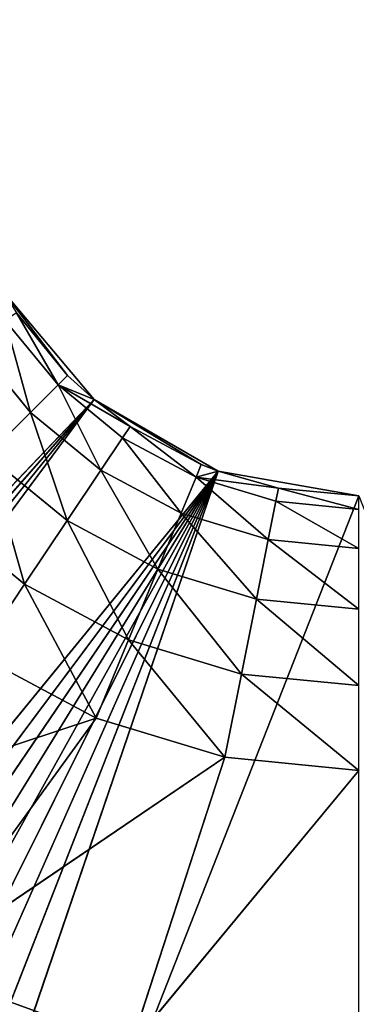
# Model space of a CAD drawing. Extents: x 14 to 217, y 27 to 186.
# Tile 59 of 256: x 42.32 to 43.55, y 37.63 to 41.22. Entities that reach past the tile are written whole.
import ezdxf

# ---------------------------------------------------------------- set-up
doc = ezdxf.new("R2010")
doc.units = 0
doc.header["$LTSCALE"] = 25.4
doc.layers.get('0').update_dxf_attribs({"color": 13, "linetype": 'CONTINUOUS'})

# ---------------------------------------------------------------- blocks, each defined once
blk = doc.blocks.new('PROFILE-RECESSED-T-CONNECT')
at = {"color": 0}
for p, q in [((29.617, 14.3756, 147.1978), (28.2597, 14.3756, 147.6459)), ((29.617, 14.3756, 147.1978), (28.2597, 14.3756, 147.6459)), ((30.086, 14.3756, 147.3401), (28.9581, 14.3756, 148.1052)), ((30.086, 14.3756, 147.3401), (28.9581, 14.3756, 148.1052)), ((29.617, 14.3756, 147.1978), (28.9581, 14.3756, 148.1052)), ((29.617, 14.3756, 147.1978), (28.9581, 14.3756, 148.1052)), ((29.617, 14.3756, 147.1978), (29.1848, 14.3756, 146.9668)), ((29.1848, 14.3756, 146.9668), (29.3565, 14.3267, 146.7099)), ((29.1848, 14.3756, 146.9668), (29.3565, 14.3267, 146.7099)), ((29.617, 14.3756, 147.1978), (29.1848, 14.3756, 146.9668)), ((29.617, 14.3756, 147.1978), (29.3565, 14.3267, 146.7099)), ((29.617, 14.3756, 147.1978), (29.3565, 14.3267, 146.7099)), ((30.086, 14.3756, 147.3401), (29.617, 14.3756, 147.1978)), ((29.617, 14.3756, 147.1978), (29.7353, 14.3267, 146.9123)), ((29.617, 14.3756, 147.1978), (29.7353, 14.3267, 146.9123)), ((30.086, 14.3756, 147.3401), (29.617, 14.3756, 147.1978)), ((30.086, 14.3756, 147.3401), (29.7353, 14.3267, 146.9123)), ((30.086, 14.3756, 147.3401), (29.7353, 14.3267, 146.9123)), ((30.5737, 14.3756, 147.3881), (29.7435, 14.3756, 148.3911)), ((30.5737, 14.3756, 147.3881), (29.7435, 14.3756, 148.3911)), ((30.086, 14.3756, 147.3401), (29.7435, 14.3756, 148.3911)), ((30.086, 14.3756, 147.3401), (29.7435, 14.3756, 148.3911)), ((30.5737, 14.3756, 147.3881), (30.086, 14.3756, 147.3401)), ((30.086, 14.3756, 147.3401), (30.1463, 14.3267, 147.037)), ((30.086, 14.3756, 147.3401), (30.1463, 14.3267, 147.037)), ((30.5737, 14.3756, 147.3881), (30.086, 14.3756, 147.3401)), ((30.5737, 14.3756, 147.3881), (30.1463, 14.3267, 147.037)), ((30.5737, 14.3756, 147.3881), (30.1463, 14.3267, 147.037)), ((29.0245, 14.3267, 146.4374), (29.3565, 14.3267, 146.7099)), ((29.0245, 14.3267, 146.4374), (29.3565, 14.3267, 146.7099)), ((29.3565, 14.3267, 146.7099), (29.2216, 14.1846, 146.2402)), ((29.3565, 14.3267, 146.7099), (29.2216, 14.1846, 146.2402)), ((29.3565, 14.3267, 146.7099), (29.5114, 14.1846, 146.4781)), ((29.3565, 14.3267, 146.7099), (29.5114, 14.1846, 146.4781)), ((29.3565, 14.3267, 146.7099), (29.7353, 14.3267, 146.9123)), ((29.3565, 14.3267, 146.7099), (29.7353, 14.3267, 146.9123)), ((29.7353, 14.3267, 146.9123), (29.5114, 14.1846, 146.4781)), ((29.7353, 14.3267, 146.9123), (29.5114, 14.1846, 146.4781)), ((29.7353, 14.3267, 146.9123), (29.842, 14.1846, 146.6548)), ((29.7353, 14.3267, 146.9123), (29.842, 14.1846, 146.6548)), ((29.7353, 14.3267, 146.9123), (30.1463, 14.3267, 147.037)), ((29.7353, 14.3267, 146.9123), (30.1463, 14.3267, 147.037)), ((30.1463, 14.3267, 147.037), (29.842, 14.1846, 146.6548)), ((30.1463, 14.3267, 147.037), (29.842, 14.1846, 146.6548)), ((30.1463, 14.3267, 147.037), (30.2007, 14.1846, 146.7636)), ((30.1463, 14.3267, 147.037), (30.2007, 14.1846, 146.7636)), ((30.1463, 14.3267, 147.037), (30.5737, 14.3267, 147.0791)), ((30.1463, 14.3267, 147.037), (30.5737, 14.3267, 147.0791)), ((30.5737, 14.3267, 147.0791), (30.2007, 14.1846, 146.7636)), ((30.5737, 14.3267, 147.0791), (30.2007, 14.1846, 146.7636)), ((29.2216, 14.1846, 146.2402), (29.378, 13.9634, 146.0838)), ((29.2216, 14.1846, 146.2402), (29.378, 13.9634, 146.0838)), ((29.2216, 14.1846, 146.2402), (29.5114, 14.1846, 146.4781)), ((29.2216, 14.1846, 146.2402), (29.5114, 14.1846, 146.4781)), ((29.5114, 14.1846, 146.4781), (29.378, 13.9634, 146.0838)), ((29.5114, 14.1846, 146.4781), (29.378, 13.9634, 146.0838)), ((29.5114, 14.1846, 146.4781), (29.6343, 13.9634, 146.2941)), ((29.5114, 14.1846, 146.4781), (29.6343, 13.9634, 146.2941)), ((29.5114, 14.1846, 146.4781), (29.842, 14.1846, 146.6548)), ((29.5114, 14.1846, 146.4781), (29.842, 14.1846, 146.6548)), ((29.842, 14.1846, 146.6548), (29.6343, 13.9634, 146.2941)), ((29.842, 14.1846, 146.6548), (29.6343, 13.9634, 146.2941)), ((29.842, 14.1846, 146.6548), (29.9266, 13.9634, 146.4504)), ((29.842, 14.1846, 146.6548), (29.9266, 13.9634, 146.4504)), ((29.842, 14.1846, 146.6548), (30.2007, 14.1846, 146.7636)), ((29.842, 14.1846, 146.6548), (30.2007, 14.1846, 146.7636)), ((30.2007, 14.1846, 146.7636), (29.9266, 13.9634, 146.4504)), ((30.2007, 14.1846, 146.7636), (29.9266, 13.9634, 146.4504)), ((30.2007, 14.1846, 146.7636), (30.2438, 13.9634, 146.5466)), ((30.2007, 14.1846, 146.7636), (30.2438, 13.9634, 146.5466)), ((30.2007, 14.1846, 146.7636), (30.5737, 14.1846, 146.8003)), ((30.2007, 14.1846, 146.7636), (30.5737, 14.1846, 146.8003)), ((30.5737, 14.1846, 146.8003), (30.2438, 13.9634, 146.5466)), ((30.5737, 14.1846, 146.8003), (30.2438, 13.9634, 146.5466)), ((29.1677, 13.9634, 145.8276), (29.378, 13.9634, 146.0838)), ((29.1677, 13.9634, 145.8276), (29.378, 13.9634, 146.0838)), ((29.378, 13.9634, 146.0838), (29.2858, 13.6846, 145.7487)), ((29.378, 13.9634, 146.0838), (29.2858, 13.6846, 145.7487)), ((29.378, 13.9634, 146.0838), (29.4785, 13.6846, 145.9834)), ((29.378, 13.9634, 146.0838), (29.4785, 13.6846, 145.9834)), ((29.378, 13.9634, 146.0838), (29.6343, 13.9634, 146.2941)), ((29.378, 13.9634, 146.0838), (29.6343, 13.9634, 146.2941)), ((29.6343, 13.9634, 146.2941), (29.4785, 13.6846, 145.9834)), ((29.6343, 13.9634, 146.2941), (29.4785, 13.6846, 145.9834)), ((29.6343, 13.9634, 146.2941), (29.7132, 13.6846, 146.176)), ((29.6343, 13.9634, 146.2941), (29.7132, 13.6846, 146.176)), ((29.6343, 13.9634, 146.2941), (29.9266, 13.9634, 146.4504)), ((29.6343, 13.9634, 146.2941), (29.9266, 13.9634, 146.4504)), ((29.9266, 13.9634, 146.4504), (29.7132, 13.6846, 146.176)), ((29.9266, 13.9634, 146.4504), (29.7132, 13.6846, 146.176)), ((29.9266, 13.9634, 146.4504), (29.981, 13.6846, 146.3192)), ((29.9266, 13.9634, 146.4504), (29.981, 13.6846, 146.3192)), ((29.9266, 13.9634, 146.4504), (30.2438, 13.9634, 146.5466)), ((29.9266, 13.9634, 146.4504), (30.2438, 13.9634, 146.5466)), ((30.2438, 13.9634, 146.5466), (29.981, 13.6846, 146.3192)), ((30.2438, 13.9634, 146.5466), (29.981, 13.6846, 146.3192)), ((30.2438, 13.9634, 146.5466), (30.2715, 13.6846, 146.4073)), ((30.2438, 13.9634, 146.5466), (30.2715, 13.6846, 146.4073)), ((30.2438, 13.9634, 146.5466), (30.5737, 13.9634, 146.5791)), ((30.2438, 13.9634, 146.5466), (30.5737, 13.9634, 146.5791)), ((30.5737, 13.9634, 146.5791), (30.2715, 13.6846, 146.4073)), ((30.5737, 13.9634, 146.5791), (30.2715, 13.6846, 146.4073)), ((29.2858, 13.6846, 145.7487), (29.4785, 13.6846, 145.9834)), ((29.2858, 13.6846, 145.7487), (29.4785, 13.6846, 145.9834)), ((29.3265, 13.3756, 145.7215), (29.4785, 13.6846, 145.9834)), ((29.3265, 13.3756, 145.7215), (29.4785, 13.6846, 145.9834)), ((29.6096, 13.3756, 146.0372), (29.4785, 13.6846, 145.9834)), ((29.4785, 13.6846, 145.9834), (29.7404, 13.3756, 146.1353)), ((29.4785, 13.6846, 145.9834), (29.7404, 13.3756, 146.1353)), ((29.4785, 13.6846, 145.9834), (29.7132, 13.6846, 146.176)), ((29.5131, 13.3756, 145.9488), (29.4785, 13.6846, 145.9834)), ((29.6096, 13.3756, 146.0372), (29.4785, 13.6846, 145.9834)), ((29.5131, 13.3756, 145.9488), (29.4785, 13.6846, 145.9834)), ((29.4785, 13.6846, 145.9834), (29.7132, 13.6846, 146.176)), ((29.7132, 13.6846, 146.176), (29.7404, 13.3756, 146.1353)), ((29.7132, 13.6846, 146.176), (29.7404, 13.3756, 146.1353)), ((29.7132, 13.6846, 146.176), (29.981, 13.6846, 146.3192)), ((29.7132, 13.6846, 146.176), (29.981, 13.6846, 146.3192)), ((29.7404, 13.3756, 146.1353), (29.981, 13.6846, 146.3192)), ((29.7404, 13.3756, 146.1353), (29.981, 13.6846, 146.3192)), ((30.0607, 13.3756, 146.2977), (29.981, 13.6846, 146.3192)), ((29.981, 13.6846, 146.3192), (30.2811, 13.3756, 146.3593)), ((30.0607, 13.3756, 146.2977), (29.981, 13.6846, 146.3192)), ((29.9997, 13.3756, 146.2739), (29.981, 13.6846, 146.3192)), ((29.9997, 13.3756, 146.2739), (29.981, 13.6846, 146.3192)), ((29.981, 13.6846, 146.3192), (30.2715, 13.6846, 146.4073)), ((29.981, 13.6846, 146.3192), (30.2811, 13.3756, 146.3593)), ((29.981, 13.6846, 146.3192), (30.2715, 13.6846, 146.4073)), ((30.2715, 13.6846, 146.4073), (30.2811, 13.3756, 146.3593)), ((30.2715, 13.6846, 146.4073), (30.2811, 13.3756, 146.3593)), ((30.2715, 13.6846, 146.4073), (30.5737, 13.6846, 146.4371)), ((30.2715, 13.6846, 146.4073), (30.5737, 13.6846, 146.4371)), ((30.5737, 13.6846, 146.4371), (30.2811, 13.3756, 146.3593)), ((30.5737, 13.6846, 146.4371), (30.2811, 13.3756, 146.3593)), ((29.2747, 4.178, 145.6381), (29.5131, 13.3756, 145.9488)), ((29.2747, 4.178, 145.6381), (29.5131, 13.3756, 145.9488)), ((29.3265, 13.3756, 145.7215), (29.5131, 13.3756, 145.9488)), ((29.3265, 13.3756, 145.7215), (29.5131, 13.3756, 145.9488)), ((29.6096, 4.178, 146.0372), (29.5131, 13.3756, 145.9488)), ((29.5131, 13.3756, 145.9488), (29.6096, 13.3756, 146.0372)), ((29.6096, 4.178, 146.0372), (29.5131, 13.3756, 145.9488)), ((29.5131, 13.3756, 145.9488), (29.6096, 13.3756, 146.0372)), ((29.6096, 13.3756, 146.0372), (29.6096, 4.178, 146.0372)), ((29.6096, 13.3756, 146.0372), (29.7404, 13.3756, 146.1353)), ((29.7404, 13.3756, 146.1353), (29.6096, 4.178, 146.0372)), ((29.6096, 13.3756, 146.0372), (29.6096, 4.178, 146.0372)), ((29.7404, 13.3756, 146.1353), (29.6096, 4.178, 146.0372)), ((29.9997, 13.3756, 146.2739), (29.6096, 4.178, 146.0372)), ((29.9997, 13.3756, 146.2739), (29.6096, 4.178, 146.0372)), ((29.6096, 13.3756, 146.0372), (29.7404, 13.3756, 146.1353)), ((29.7404, 13.3756, 146.1353), (29.9997, 13.3756, 146.2739)), ((29.7404, 13.3756, 146.1353), (29.9997, 13.3756, 146.2739)), ((29.9997, 13.3756, 146.2739), (30.0607, 4.178, 146.2977)), ((29.9997, 13.3756, 146.2739), (30.0607, 13.3756, 146.2977)), ((29.9997, 13.3756, 146.2739), (30.0607, 4.178, 146.2977)), ((29.9997, 13.3756, 146.2739), (30.0607, 13.3756, 146.2977)), ((30.0607, 13.3756, 146.2977), (30.0607, 4.178, 146.2977)), ((30.0607, 13.3756, 146.2977), (30.0607, 4.178, 146.2977)), ((30.0607, 13.3756, 146.2977), (30.2811, 13.3756, 146.3593)), ((30.2811, 13.3756, 146.3593), (30.0607, 4.178, 146.2977)), ((30.2811, 13.3756, 146.3593), (30.0607, 4.178, 146.2977)), ((30.0607, 13.3756, 146.2977), (30.2811, 13.3756, 146.3593)), ((30.2811, 13.3756, 146.3593), (30.5737, 4.178, 146.3881)), ((30.2811, 13.3756, 146.3593), (30.5737, 4.178, 146.3881)), ((30.2811, 13.3756, 146.3593), (30.5737, 13.3756, 146.3881)), ((30.2811, 13.3756, 146.3593), (30.5737, 13.3756, 146.3881)), ((29.6096, 4.178, 146.0372), (22.6072, 4.178, 153.3772)), ((29.6096, 4.178, 146.0372), (22.6072, 4.178, 153.3772)), ((29.6096, 4.178, 146.0372), (22.7071, 4.178, 153.8794)), ((29.6096, 4.178, 146.0372), (22.7071, 4.178, 153.8794)), ((22.8717, 4.178, 154.3642), (29.6096, 4.178, 146.0372)), ((22.8717, 4.178, 154.3642), (29.6096, 4.178, 146.0372)), ((23.0981, 4.178, 154.8234), (30.0607, 4.178, 146.2977)), ((23.0981, 4.178, 154.8234), (30.0607, 4.178, 146.2977)), ((23.0981, 4.178, 154.8234), (29.6096, 4.178, 146.0372)), ((23.0981, 4.178, 154.8234), (29.6096, 4.178, 146.0372)), ((23.3826, 4.178, 155.2491), (30.0607, 4.178, 146.2977)), ((23.3826, 4.178, 155.2491), (30.0607, 4.178, 146.2977)), ((23.7202, 4.178, 155.6341), (30.0607, 4.178, 146.2977)), ((23.7202, 4.178, 155.6341), (30.0607, 4.178, 146.2977)), ((24.1051, 4.178, 155.9716), (30.0607, 4.178, 146.2977)), ((24.1051, 4.178, 155.9716), (30.0607, 4.178, 146.2977)), ((24.5308, 4.178, 156.2561), (30.0607, 4.178, 146.2977)), ((24.5308, 4.178, 156.2561), (30.0607, 4.178, 146.2977)), ((24.99, 4.178, 156.4826), (30.0607, 4.178, 146.2977)), ((24.99, 4.178, 156.4826), (30.0607, 4.178, 146.2977)), ((30.0607, 4.178, 146.2977), (25.4748, 4.178, 156.6471)), ((30.0607, 4.178, 146.2977), (25.4748, 4.178, 156.6471)), ((25.977, 4.178, 156.747), (30.0607, 4.178, 146.2977)), ((25.977, 4.178, 156.747), (30.0607, 4.178, 146.2977)), ((26.4879, 4.178, 156.7805), (30.5737, 4.178, 146.3881)), ((26.4879, 4.178, 156.7805), (30.5737, 4.178, 146.3881)), ((26.4879, 4.178, 156.7805), (30.0607, 4.178, 146.2977)), ((26.4879, 4.178, 156.7805), (30.0607, 4.178, 146.2977)), ((29.2747, 4.178, 145.6381), (29.6096, 4.178, 146.0372)), ((29.2747, 4.178, 145.6381), (29.6096, 4.178, 146.0372)), ((29.6096, 4.178, 146.0372), (30.0607, 4.178, 146.2977)), ((29.6096, 4.178, 146.0372), (30.0607, 4.178, 146.2977)), ((30.0607, 4.178, 146.2977), (30.5737, 4.178, 146.3881)), ((30.0607, 4.178, 146.2977), (30.5737, 4.178, 146.3881))]:
    blk.add_line(p, q, dxfattribs=at)
mesh = blk.add_polyface(dxfattribs=at)
corners = [(25.6611, 16.3756, 154.6195), (29.7435, 16.3756, 148.3911), (28.9581, 16.3756, 148.1052)]
mesh.append_faces([[corners[k] for k in face] for face in [(0, 1, 2)]], dxfattribs={"color": 0})
mesh = blk.add_polyface(dxfattribs=at)
corners = [(29.7435, 14.3756, 148.3911), (28.9581, 14.3756, 148.1052), (28.9581, 16.3756, 148.1052)]
mesh.append_faces([[corners[k] for k in face] for face in [(0, 1, 2)]], dxfattribs={"color": 0})
mesh = blk.add_polyface(dxfattribs=at)
corners = [(29.7435, 14.3756, 148.3911), (28.9581, 16.3756, 148.1052), (29.7435, 16.3756, 148.3911)]
mesh.append_faces([[corners[k] for k in face] for face in [(0, 1, 2)]], dxfattribs={"color": 0})
mesh = blk.add_polyface(dxfattribs=at)
corners = [(28.9581, 14.3756, 148.1052), (29.617, 14.3756, 147.1978), (28.2597, 14.3756, 147.6459)]
mesh.append_faces([[corners[k] for k in face] for face in [(0, 1, 2)]], dxfattribs={"color": 0})
mesh = blk.add_polyface(dxfattribs=at)
corners = [(28.2597, 14.3756, 147.6459), (29.617, 14.3756, 147.1978), (29.1848, 14.3756, 146.9668)]
mesh.append_faces([[corners[k] for k in face] for face in [(0, 1, 2)]], dxfattribs={"color": 0})
mesh = blk.add_polyface(dxfattribs=at)
corners = [(29.7435, 14.3756, 148.3911), (30.086, 14.3756, 147.3401), (28.9581, 14.3756, 148.1052)]
mesh.append_faces([[corners[k] for k in face] for face in [(0, 1, 2)]], dxfattribs={"color": 0})
mesh = blk.add_polyface(dxfattribs=at)
corners = [(28.9581, 14.3756, 148.1052), (30.086, 14.3756, 147.3401), (29.617, 14.3756, 147.1978)]
mesh.append_faces([[corners[k] for k in face] for face in [(0, 1, 2)]], dxfattribs={"color": 0})
mesh = blk.add_polyface(dxfattribs=at)
corners = [(29.1848, 14.3756, 146.9668), (29.3565, 14.3267, 146.7099), (29.0245, 14.3267, 146.4374)]
mesh.append_faces([[corners[k] for k in face] for face in [(0, 1, 2)]], dxfattribs={"color": 0})
mesh = blk.add_polyface(dxfattribs=at)
corners = [(29.617, 14.3756, 147.1978), (29.3565, 14.3267, 146.7099), (29.1848, 14.3756, 146.9668)]
mesh.append_faces([[corners[k] for k in face] for face in [(0, 1, 2)]], dxfattribs={"color": 0})
mesh = blk.add_polyface(dxfattribs=at)
corners = [(29.617, 14.3756, 147.1978), (29.7353, 14.3267, 146.9123), (29.3565, 14.3267, 146.7099)]
mesh.append_faces([[corners[k] for k in face] for face in [(0, 1, 2)]], dxfattribs={"color": 0})
mesh = blk.add_polyface(dxfattribs=at)
corners = [(30.086, 14.3756, 147.3401), (29.7353, 14.3267, 146.9123), (29.617, 14.3756, 147.1978)]
mesh.append_faces([[corners[k] for k in face] for face in [(0, 1, 2)]], dxfattribs={"color": 0})
mesh = blk.add_polyface(dxfattribs=at)
corners = [(30.086, 14.3756, 147.3401), (30.1463, 14.3267, 147.037), (29.7353, 14.3267, 146.9123)]
mesh.append_faces([[corners[k] for k in face] for face in [(0, 1, 2)]], dxfattribs={"color": 0})
mesh = blk.add_polyface(dxfattribs=at)
corners = [(30.5737, 14.3756, 148.4881), (30.5737, 14.3756, 147.3881), (29.7435, 14.3756, 148.3911)]
mesh.append_faces([[corners[k] for k in face] for face in [(0, 1, 2)]], dxfattribs={"color": 0})
mesh = blk.add_polyface(dxfattribs=at)
corners = [(29.7435, 14.3756, 148.3911), (30.5737, 14.3756, 147.3881), (30.086, 14.3756, 147.3401)]
mesh.append_faces([[corners[k] for k in face] for face in [(0, 1, 2)]], dxfattribs={"color": 0})
mesh = blk.add_polyface(dxfattribs=at)
corners = [(30.5737, 14.3756, 147.3881), (30.1463, 14.3267, 147.037), (30.086, 14.3756, 147.3401)]
mesh.append_faces([[corners[k] for k in face] for face in [(0, 1, 2)]], dxfattribs={"color": 0})
mesh = blk.add_polyface(dxfattribs=at)
corners = [(30.5737, 14.3756, 147.3881), (30.5737, 14.3267, 147.0791), (30.1463, 14.3267, 147.037)]
mesh.append_faces([[corners[k] for k in face] for face in [(0, 1, 2)]], dxfattribs={"color": 0})
mesh = blk.add_polyface(dxfattribs=at)
corners = [(29.3565, 14.3267, 146.7099), (29.2216, 14.1846, 146.2402), (29.0245, 14.3267, 146.4374)]
mesh.append_faces([[corners[k] for k in face] for face in [(0, 1, 2)]], dxfattribs={"color": 0})
mesh = blk.add_polyface(dxfattribs=at)
corners = [(29.3565, 14.3267, 146.7099), (29.5114, 14.1846, 146.4781), (29.2216, 14.1846, 146.2402)]
mesh.append_faces([[corners[k] for k in face] for face in [(0, 1, 2)]], dxfattribs={"color": 0})
mesh = blk.add_polyface(dxfattribs=at)
corners = [(29.7353, 14.3267, 146.9123), (29.5114, 14.1846, 146.4781), (29.3565, 14.3267, 146.7099)]
mesh.append_faces([[corners[k] for k in face] for face in [(0, 1, 2)]], dxfattribs={"color": 0})
mesh = blk.add_polyface(dxfattribs=at)
corners = [(29.7353, 14.3267, 146.9123), (29.842, 14.1846, 146.6548), (29.5114, 14.1846, 146.4781)]
mesh.append_faces([[corners[k] for k in face] for face in [(0, 1, 2)]], dxfattribs={"color": 0})
mesh = blk.add_polyface(dxfattribs=at)
corners = [(30.1463, 14.3267, 147.037), (29.842, 14.1846, 146.6548), (29.7353, 14.3267, 146.9123)]
mesh.append_faces([[corners[k] for k in face] for face in [(0, 1, 2)]], dxfattribs={"color": 0})
mesh = blk.add_polyface(dxfattribs=at)
corners = [(30.1463, 14.3267, 147.037), (30.2007, 14.1846, 146.7636), (29.842, 14.1846, 146.6548)]
mesh.append_faces([[corners[k] for k in face] for face in [(0, 1, 2)]], dxfattribs={"color": 0})
mesh = blk.add_polyface(dxfattribs=at)
corners = [(30.5737, 14.3267, 147.0791), (30.2007, 14.1846, 146.7636), (30.1463, 14.3267, 147.037)]
mesh.append_faces([[corners[k] for k in face] for face in [(0, 1, 2)]], dxfattribs={"color": 0})
mesh = blk.add_polyface(dxfattribs=at)
corners = [(30.5737, 14.3267, 147.0791), (30.5737, 14.1846, 146.8003), (30.2007, 14.1846, 146.7636)]
mesh.append_faces([[corners[k] for k in face] for face in [(0, 1, 2)]], dxfattribs={"color": 0})
mesh = blk.add_polyface(dxfattribs=at)
corners = [(29.2216, 14.1846, 146.2402), (29.378, 13.9634, 146.0838), (29.1677, 13.9634, 145.8276)]
mesh.append_faces([[corners[k] for k in face] for face in [(0, 1, 2)]], dxfattribs={"color": 0})
mesh = blk.add_polyface(dxfattribs=at)
corners = [(29.5114, 14.1846, 146.4781), (29.378, 13.9634, 146.0838), (29.2216, 14.1846, 146.2402)]
mesh.append_faces([[corners[k] for k in face] for face in [(0, 1, 2)]], dxfattribs={"color": 0})
mesh = blk.add_polyface(dxfattribs=at)
corners = [(29.5114, 14.1846, 146.4781), (29.6343, 13.9634, 146.2941), (29.378, 13.9634, 146.0838)]
mesh.append_faces([[corners[k] for k in face] for face in [(0, 1, 2)]], dxfattribs={"color": 0})
mesh = blk.add_polyface(dxfattribs=at)
corners = [(29.842, 14.1846, 146.6548), (29.6343, 13.9634, 146.2941), (29.5114, 14.1846, 146.4781)]
mesh.append_faces([[corners[k] for k in face] for face in [(0, 1, 2)]], dxfattribs={"color": 0})
mesh = blk.add_polyface(dxfattribs=at)
corners = [(29.842, 14.1846, 146.6548), (29.9266, 13.9634, 146.4504), (29.6343, 13.9634, 146.2941)]
mesh.append_faces([[corners[k] for k in face] for face in [(0, 1, 2)]], dxfattribs={"color": 0})
mesh = blk.add_polyface(dxfattribs=at)
corners = [(30.2007, 14.1846, 146.7636), (29.9266, 13.9634, 146.4504), (29.842, 14.1846, 146.6548)]
mesh.append_faces([[corners[k] for k in face] for face in [(0, 1, 2)]], dxfattribs={"color": 0})
mesh = blk.add_polyface(dxfattribs=at)
corners = [(30.2007, 14.1846, 146.7636), (30.2438, 13.9634, 146.5466), (29.9266, 13.9634, 146.4504)]
mesh.append_faces([[corners[k] for k in face] for face in [(0, 1, 2)]], dxfattribs={"color": 0})
mesh = blk.add_polyface(dxfattribs=at)
corners = [(30.5737, 14.1846, 146.8003), (30.2438, 13.9634, 146.5466), (30.2007, 14.1846, 146.7636)]
mesh.append_faces([[corners[k] for k in face] for face in [(0, 1, 2)]], dxfattribs={"color": 0})
mesh = blk.add_polyface(dxfattribs=at)
corners = [(30.5737, 14.1846, 146.8003), (30.5737, 13.9634, 146.5791), (30.2438, 13.9634, 146.5466)]
mesh.append_faces([[corners[k] for k in face] for face in [(0, 1, 2)]], dxfattribs={"color": 0})
mesh = blk.add_polyface(dxfattribs=at)
corners = [(29.378, 13.9634, 146.0838), (29.2858, 13.6846, 145.7487), (29.1677, 13.9634, 145.8276)]
mesh.append_faces([[corners[k] for k in face] for face in [(0, 1, 2)]], dxfattribs={"color": 0})
mesh = blk.add_polyface(dxfattribs=at)
corners = [(29.378, 13.9634, 146.0838), (29.4785, 13.6846, 145.9834), (29.2858, 13.6846, 145.7487)]
mesh.append_faces([[corners[k] for k in face] for face in [(0, 1, 2)]], dxfattribs={"color": 0})
mesh = blk.add_polyface(dxfattribs=at)
corners = [(29.6343, 13.9634, 146.2941), (29.4785, 13.6846, 145.9834), (29.378, 13.9634, 146.0838)]
mesh.append_faces([[corners[k] for k in face] for face in [(0, 1, 2)]], dxfattribs={"color": 0})
mesh = blk.add_polyface(dxfattribs=at)
corners = [(29.7132, 13.6846, 146.176), (29.4785, 13.6846, 145.9834), (29.6343, 13.9634, 146.2941)]
mesh.append_faces([[corners[k] for k in face] for face in [(0, 1, 2)]], dxfattribs={"color": 0})
mesh = blk.add_polyface(dxfattribs=at)
corners = [(29.9266, 13.9634, 146.4504), (29.7132, 13.6846, 146.176), (29.6343, 13.9634, 146.2941)]
mesh.append_faces([[corners[k] for k in face] for face in [(0, 1, 2)]], dxfattribs={"color": 0})
mesh = blk.add_polyface(dxfattribs=at)
corners = [(29.981, 13.6846, 146.3192), (29.7132, 13.6846, 146.176), (29.9266, 13.9634, 146.4504)]
mesh.append_faces([[corners[k] for k in face] for face in [(0, 1, 2)]], dxfattribs={"color": 0})
mesh = blk.add_polyface(dxfattribs=at)
corners = [(30.2438, 13.9634, 146.5466), (29.981, 13.6846, 146.3192), (29.9266, 13.9634, 146.4504)]
mesh.append_faces([[corners[k] for k in face] for face in [(0, 1, 2)]], dxfattribs={"color": 0})
mesh = blk.add_polyface(dxfattribs=at)
corners = [(30.2715, 13.6846, 146.4073), (29.981, 13.6846, 146.3192), (30.2438, 13.9634, 146.5466)]
mesh.append_faces([[corners[k] for k in face] for face in [(0, 1, 2)]], dxfattribs={"color": 0})
mesh = blk.add_polyface(dxfattribs=at)
corners = [(30.5737, 13.9634, 146.5791), (30.2715, 13.6846, 146.4073), (30.2438, 13.9634, 146.5466)]
mesh.append_faces([[corners[k] for k in face] for face in [(0, 1, 2)]], dxfattribs={"color": 0})
mesh = blk.add_polyface(dxfattribs=at)
corners = [(30.5737, 13.6846, 146.4371), (30.2715, 13.6846, 146.4073), (30.5737, 13.9634, 146.5791)]
mesh.append_faces([[corners[k] for k in face] for face in [(0, 1, 2)]], dxfattribs={"color": 0})
mesh = blk.add_polyface(dxfattribs=at)
corners = [(29.4785, 13.6846, 145.9834), (29.3265, 13.3756, 145.7215), (29.2858, 13.6846, 145.7487)]
mesh.append_faces([[corners[k] for k in face] for face in [(0, 1, 2)]], dxfattribs={"color": 0})
mesh = blk.add_polyface(dxfattribs=at)
corners = [(29.4785, 13.6846, 145.9834), (29.5131, 13.3756, 145.9488), (29.3265, 13.3756, 145.7215)]
mesh.append_faces([[corners[k] for k in face] for face in [(0, 1, 2)]], dxfattribs={"color": 0})
mesh = blk.add_polyface(dxfattribs=at)
corners = [(29.7404, 13.3756, 146.1353), (29.6096, 13.3756, 146.0372), (29.4785, 13.6846, 145.9834)]
mesh.append_faces([[corners[k] for k in face] for face in [(0, 1, 2)]], dxfattribs={"color": 0})
mesh = blk.add_polyface(dxfattribs=at)
corners = [(29.7404, 13.3756, 146.1353), (29.4785, 13.6846, 145.9834), (29.7132, 13.6846, 146.176)]
mesh.append_faces([[corners[k] for k in face] for face in [(0, 1, 2)]], dxfattribs={"color": 0})
mesh = blk.add_polyface(dxfattribs=at)
corners = [(29.6096, 13.3756, 146.0372), (29.5131, 13.3756, 145.9488), (29.4785, 13.6846, 145.9834)]
mesh.append_faces([[corners[k] for k in face] for face in [(0, 1, 2)]], dxfattribs={"color": 0})
mesh = blk.add_polyface(dxfattribs=at)
corners = [(29.981, 13.6846, 146.3192), (29.7404, 13.3756, 146.1353), (29.7132, 13.6846, 146.176)]
mesh.append_faces([[corners[k] for k in face] for face in [(0, 1, 2)]], dxfattribs={"color": 0})
mesh = blk.add_polyface(dxfattribs=at)
corners = [(29.9997, 13.3756, 146.2739), (29.7404, 13.3756, 146.1353), (29.981, 13.6846, 146.3192)]
mesh.append_faces([[corners[k] for k in face] for face in [(0, 1, 2)]], dxfattribs={"color": 0})
mesh = blk.add_polyface(dxfattribs=at)
corners = [(30.2811, 13.3756, 146.3593), (30.0607, 13.3756, 146.2977), (29.981, 13.6846, 146.3192)]
mesh.append_faces([[corners[k] for k in face] for face in [(0, 1, 2)]], dxfattribs={"color": 0})
mesh = blk.add_polyface(dxfattribs=at)
corners = [(30.0607, 13.3756, 146.2977), (29.9997, 13.3756, 146.2739), (29.981, 13.6846, 146.3192)]
mesh.append_faces([[corners[k] for k in face] for face in [(0, 1, 2)]], dxfattribs={"color": 0})
mesh = blk.add_polyface(dxfattribs=at)
corners = [(30.2811, 13.3756, 146.3593), (29.981, 13.6846, 146.3192), (30.2715, 13.6846, 146.4073)]
mesh.append_faces([[corners[k] for k in face] for face in [(0, 1, 2)]], dxfattribs={"color": 0})
mesh = blk.add_polyface(dxfattribs=at)
corners = [(30.5737, 13.6846, 146.4371), (30.2811, 13.3756, 146.3593), (30.2715, 13.6846, 146.4073)]
mesh.append_faces([[corners[k] for k in face] for face in [(0, 1, 2)]], dxfattribs={"color": 0})
mesh = blk.add_polyface(dxfattribs=at)
corners = [(30.5737, 13.3756, 146.3881), (30.2811, 13.3756, 146.3593), (30.5737, 13.6846, 146.4371)]
mesh.append_faces([[corners[k] for k in face] for face in [(0, 1, 2)]], dxfattribs={"color": 0})
mesh = blk.add_polyface(dxfattribs=at)
corners = [(29.5131, 13.3756, 145.9488), (29.6096, 4.178, 146.0372), (29.2747, 4.178, 145.6381)]
mesh.append_faces([[corners[k] for k in face] for face in [(0, 1, 2)]], dxfattribs={"color": 0})
mesh = blk.add_polyface(dxfattribs=at)
corners = [(29.5131, 13.3756, 145.9488), (29.2747, 4.178, 145.6381), (29.3265, 13.3756, 145.7215)]
mesh.append_faces([[corners[k] for k in face] for face in [(0, 1, 2)]], dxfattribs={"color": 0})
mesh = blk.add_polyface(dxfattribs=at)
corners = [(29.6096, 4.178, 146.0372), (29.5131, 13.3756, 145.9488), (29.6096, 13.3756, 146.0372)]
mesh.append_faces([[corners[k] for k in face] for face in [(0, 1, 2)]], dxfattribs={"color": 0})
mesh = blk.add_polyface(dxfattribs=at)
corners = [(29.7404, 13.3756, 146.1353), (29.6096, 4.178, 146.0372), (29.6096, 13.3756, 146.0372)]
mesh.append_faces([[corners[k] for k in face] for face in [(0, 1, 2)]], dxfattribs={"color": 0})
mesh = blk.add_polyface(dxfattribs=at)
corners = [(29.9997, 13.3756, 146.2739), (29.6096, 4.178, 146.0372), (29.7404, 13.3756, 146.1353)]
mesh.append_faces([[corners[k] for k in face] for face in [(0, 1, 2)]], dxfattribs={"color": 0})
mesh = blk.add_polyface(dxfattribs=at)
corners = [(30.0607, 4.178, 146.2977), (29.6096, 4.178, 146.0372), (29.9997, 13.3756, 146.2739)]
mesh.append_faces([[corners[k] for k in face] for face in [(0, 1, 2)]], dxfattribs={"color": 0})
mesh = blk.add_polyface(dxfattribs=at)
corners = [(30.0607, 4.178, 146.2977), (29.9997, 13.3756, 146.2739), (30.0607, 13.3756, 146.2977)]
mesh.append_faces([[corners[k] for k in face] for face in [(0, 1, 2)]], dxfattribs={"color": 0})
mesh = blk.add_polyface(dxfattribs=at)
corners = [(30.2811, 13.3756, 146.3593), (30.0607, 4.178, 146.2977), (30.0607, 13.3756, 146.2977)]
mesh.append_faces([[corners[k] for k in face] for face in [(0, 1, 2)]], dxfattribs={"color": 0})
mesh = blk.add_polyface(dxfattribs=at)
corners = [(30.5737, 4.178, 146.3881), (30.0607, 4.178, 146.2977), (30.2811, 13.3756, 146.3593)]
mesh.append_faces([[corners[k] for k in face] for face in [(0, 1, 2)]], dxfattribs={"color": 0})
mesh = blk.add_polyface(dxfattribs=at)
corners = [(30.5737, 4.178, 146.3881), (30.2811, 13.3756, 146.3593), (30.5737, 13.3756, 146.3881)]
mesh.append_faces([[corners[k] for k in face] for face in [(0, 1, 2)]], dxfattribs={"color": 0})
mesh = blk.add_polyface(dxfattribs=at)
corners = [(22.6072, 4.178, 153.3772), (29.2747, 4.178, 145.6381), (29.6096, 4.178, 146.0372)]
mesh.append_faces([[corners[k] for k in face] for face in [(0, 1, 2)]], dxfattribs={"color": 0})
mesh = blk.add_polyface(dxfattribs=at)
corners = [(22.7071, 4.178, 153.8794), (22.6072, 4.178, 153.3772), (29.6096, 4.178, 146.0372)]
mesh.append_faces([[corners[k] for k in face] for face in [(0, 1, 2)]], dxfattribs={"color": 0})
mesh = blk.add_polyface(dxfattribs=at)
corners = [(22.8717, 4.178, 154.3642), (22.7071, 4.178, 153.8794), (29.6096, 4.178, 146.0372)]
mesh.append_faces([[corners[k] for k in face] for face in [(0, 1, 2)]], dxfattribs={"color": 0})
mesh = blk.add_polyface(dxfattribs=at)
corners = [(23.0981, 4.178, 154.8234), (22.8717, 4.178, 154.3642), (29.6096, 4.178, 146.0372)]
mesh.append_faces([[corners[k] for k in face] for face in [(0, 1, 2)]], dxfattribs={"color": 0})
mesh = blk.add_polyface(dxfattribs=at)
corners = [(23.3826, 4.178, 155.2491), (23.0981, 4.178, 154.8234), (30.0607, 4.178, 146.2977)]
mesh.append_faces([[corners[k] for k in face] for face in [(0, 1, 2)]], dxfattribs={"color": 0})
mesh = blk.add_polyface(dxfattribs=at)
corners = [(23.0981, 4.178, 154.8234), (29.6096, 4.178, 146.0372), (30.0607, 4.178, 146.2977)]
mesh.append_faces([[corners[k] for k in face] for face in [(0, 1, 2)]], dxfattribs={"color": 0})
mesh = blk.add_polyface(dxfattribs=at)
corners = [(23.7202, 4.178, 155.6341), (23.3826, 4.178, 155.2491), (30.0607, 4.178, 146.2977)]
mesh.append_faces([[corners[k] for k in face] for face in [(0, 1, 2)]], dxfattribs={"color": 0})
mesh = blk.add_polyface(dxfattribs=at)
corners = [(24.1051, 4.178, 155.9716), (23.7202, 4.178, 155.6341), (30.0607, 4.178, 146.2977)]
mesh.append_faces([[corners[k] for k in face] for face in [(0, 1, 2)]], dxfattribs={"color": 0})
mesh = blk.add_polyface(dxfattribs=at)
corners = [(24.5308, 4.178, 156.2561), (24.1051, 4.178, 155.9716), (30.0607, 4.178, 146.2977)]
mesh.append_faces([[corners[k] for k in face] for face in [(0, 1, 2)]], dxfattribs={"color": 0})
mesh = blk.add_polyface(dxfattribs=at)
corners = [(24.99, 4.178, 156.4826), (24.5308, 4.178, 156.2561), (30.0607, 4.178, 146.2977)]
mesh.append_faces([[corners[k] for k in face] for face in [(0, 1, 2)]], dxfattribs={"color": 0})
mesh = blk.add_polyface(dxfattribs=at)
corners = [(25.4748, 4.178, 156.6471), (24.99, 4.178, 156.4826), (30.0607, 4.178, 146.2977)]
mesh.append_faces([[corners[k] for k in face] for face in [(0, 1, 2)]], dxfattribs={"color": 0})
mesh = blk.add_polyface(dxfattribs=at)
corners = [(25.977, 4.178, 156.747), (25.4748, 4.178, 156.6471), (30.0607, 4.178, 146.2977)]
mesh.append_faces([[corners[k] for k in face] for face in [(0, 1, 2)]], dxfattribs={"color": 0})
mesh = blk.add_polyface(dxfattribs=at)
corners = [(26.4879, 4.178, 156.7805), (25.977, 4.178, 156.747), (30.0607, 4.178, 146.2977)]
mesh.append_faces([[corners[k] for k in face] for face in [(0, 1, 2)]], dxfattribs={"color": 0})
mesh = blk.add_polyface(dxfattribs=at)
corners = [(26.4879, 4.178, 156.7805), (30.5737, 4.178, 146.3881), (34.6596, 4.178, 156.7805)]
mesh.append_faces([[corners[k] for k in face] for face in [(0, 1, 2)]], dxfattribs={"color": 0})
mesh = blk.add_polyface(dxfattribs=at)
corners = [(26.4879, 4.178, 156.7805), (30.0607, 4.178, 146.2977), (30.5737, 4.178, 146.3881)]
mesh.append_faces([[corners[k] for k in face] for face in [(0, 1, 2)]], dxfattribs={"color": 0})
mesh = blk.add_polyface(dxfattribs=at)
corners = [(16.0469, 2.0001, 156), (29.8049, 2.0001, 129.299), (29.2558, 2.0001, 128.75)]
mesh.append_faces([[corners[k] for k in face] for face in [(0, 1, 2)]], dxfattribs={"color": 0})
mesh = blk.add_polyface(dxfattribs=at)
corners = [(16.2752, 2.0001, 157.1481), (29.8049, 2.0001, 129.299), (16.0469, 2.0001, 156)]
mesh.append_faces([[corners[k] for k in face] for face in [(0, 1, 2)]], dxfattribs={"color": 0})
mesh = blk.add_polyface(dxfattribs=at)
corners = [(17.8988, 2.0001, 158.7716), (29.8049, 2.0001, 129.299), (16.2752, 2.0001, 157.1481)]
mesh.append_faces([[corners[k] for k in face] for face in [(0, 1, 2)]], dxfattribs={"color": 0})
mesh = blk.add_polyface(dxfattribs=at)
corners = [(17.8988, 2.0001, 158.7716), (30.5549, 2.0001, 129.5), (29.8049, 2.0001, 129.299)]
mesh.append_faces([[corners[k] for k in face] for face in [(0, 1, 2)]], dxfattribs={"color": 0})
mesh = blk.add_polyface(dxfattribs=at)
corners = [(19.0469, 2.0001, 159), (30.5549, 2.0001, 129.5), (17.8988, 2.0001, 158.7716)]
mesh.append_faces([[corners[k] for k in face] for face in [(0, 1, 2)]], dxfattribs={"color": 0})
mesh = blk.add_polyface(dxfattribs=at)
corners = [(19.0469, 2.0001, 159), (31.3049, 2.0001, 129.299), (30.5549, 2.0001, 129.5)]
mesh.append_faces([[corners[k] for k in face] for face in [(0, 1, 2)]], dxfattribs={"color": 0})
mesh = blk.add_polyface(dxfattribs=at)
corners = [(43.0469, 2.0001, 159), (31.3049, 2.0001, 129.299), (19.0469, 2.0001, 159)]
mesh.append_faces([[corners[k] for k in face] for face in [(0, 1, 2)]], dxfattribs={"color": 0})
mesh = blk.add_polyface(dxfattribs=at)
corners = [(16.0469, 0.8001, 156), (29.2558, 0.8001, 128.75), (29.8049, 0.8001, 129.299)]
mesh.append_faces([[corners[k] for k in face] for face in [(0, 1, 2)]], dxfattribs={"color": 0})
mesh = blk.add_polyface(dxfattribs=at)
corners = [(16.2752, 0.8001, 157.1481), (16.0469, 0.8001, 156), (29.8049, 0.8001, 129.299)]
mesh.append_faces([[corners[k] for k in face] for face in [(0, 1, 2)]], dxfattribs={"color": 0})
mesh = blk.add_polyface(dxfattribs=at)
corners = [(16.9255, 0.8001, 158.1213), (16.2752, 0.8001, 157.1481), (29.8049, 0.8001, 129.299)]
mesh.append_faces([[corners[k] for k in face] for face in [(0, 1, 2)]], dxfattribs={"color": 0})
mesh = blk.add_polyface(dxfattribs=at)
corners = [(17.8988, 0.8001, 158.7716), (16.9255, 0.8001, 158.1213), (29.8049, 0.8001, 129.299)]
mesh.append_faces([[corners[k] for k in face] for face in [(0, 1, 2)]], dxfattribs={"color": 0})
mesh = blk.add_polyface(dxfattribs=at)
corners = [(19.0469, 0.8001, 159), (17.8988, 0.8001, 158.7716), (29.8049, 0.8001, 129.299)]
mesh.append_faces([[corners[k] for k in face] for face in [(0, 1, 2)]], dxfattribs={"color": 0})
mesh = blk.add_polyface(dxfattribs=at)
corners = [(19.0469, 0.8001, 159), (29.8049, 0.8001, 129.299), (30.5549, 0.8001, 129.5)]
mesh.append_faces([[corners[k] for k in face] for face in [(0, 1, 2)]], dxfattribs={"color": 0})
mesh = blk.add_polyface(dxfattribs=at)
corners = [(19.0469, 0.8001, 159), (30.5549, 0.8001, 129.5), (43.0469, 0.8001, 159)]
mesh.append_faces([[corners[k] for k in face] for face in [(0, 1, 2)]], dxfattribs={"color": 0})
mesh = blk.add_polyface(dxfattribs=at)
corners = [(43.0469, 0.8001, 159), (30.5549, 0.8001, 129.5), (31.3049, 0.8001, 129.299)]
mesh.append_faces([[corners[k] for k in face] for face in [(0, 1, 2)]], dxfattribs={"color": 0})

msp = doc.modelspace()

# ---------------------------------------------------------------- block references
at = {"color": 7, "extrusion": (0, -1, -3.33067e-16)}
msp.add_blockref('PROFILE-RECESSED-T-CONNECT', (12.9862, -56.4217, -185.8719), dxfattribs=at)

doc.saveas('drawing.dxf')
